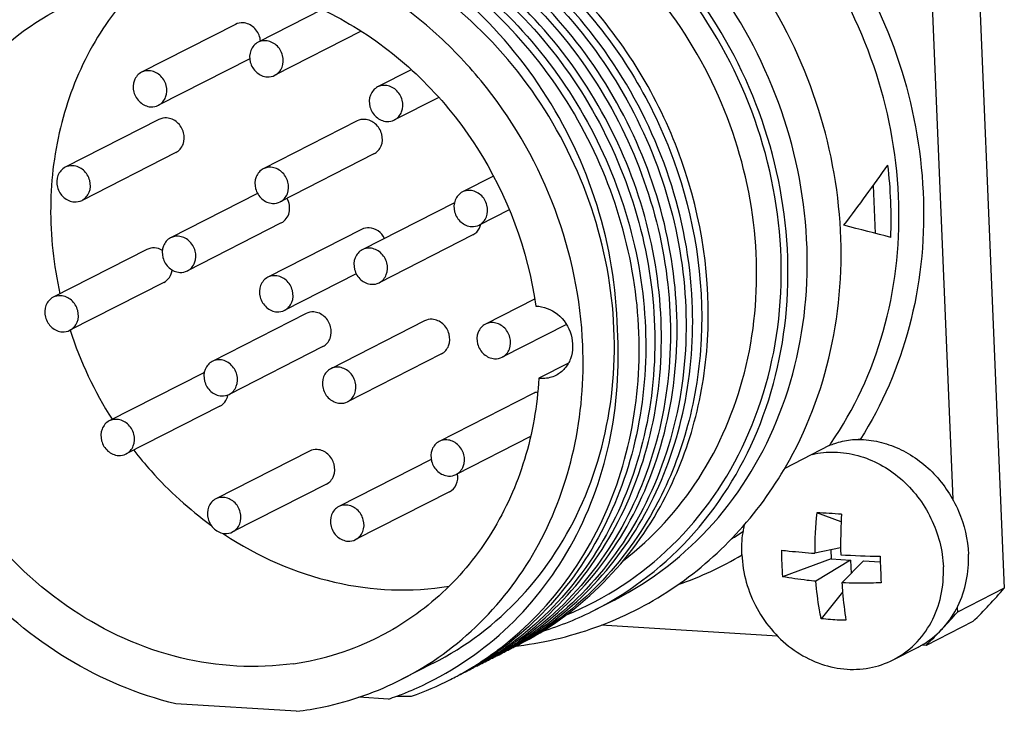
# Model space of a CAD drawing. Header units: millimetres. Extents: x 0 to 420, y 0 to 297.
# Tile 21 of 56: x 199.58 to 202.24, y 60.2 to 62.06. Entities that reach past the tile are written whole.
import ezdxf

# ---------------------------------------------------------------- set-up
doc = ezdxf.new("R2010")
doc.units = ezdxf.units.MM
doc.header["$LTSCALE"] = 23.1
doc.layers.add('COMPONENTS', color=7, linetype='CONTINUOUS')

msp = doc.modelspace()

# ---------------------------------------------------------------- linework, layer by layer
at = {"layer": 'COMPONENTS', "color": 7, "linetype": 'CONTINUOUS'}
for p, q in [((202.14468, 62.77572), (202.23849, 60.52904)), ((202.03089, 62.40719), (202.09931, 60.76853)), ((200.39855, 62.08907), (200.22587, 62.00098)), ((200.16471, 62.0492), (199.91173, 61.92016)), ((200.5044, 62.0308), (200.27131, 61.9119)), ((200.20349, 61.95673), (199.95717, 61.83108)), ((200.63929, 61.92696), (200.5484, 61.88059)), ((200.71312, 61.85236), (200.59384, 61.79151)), ((199.95871, 61.79283), (199.70574, 61.66379)), ((200.49309, 61.78878), (200.24011, 61.65974)), ((200.00415, 61.70375), (199.75118, 61.57471)), ((200.53853, 61.6997), (200.28555, 61.57066)), ((200.86087, 61.64004), (200.77693, 61.59723)), ((201.89078, 61.48568), (201.88537, 61.6151)), ((200.2246, 61.59331), (199.9901, 61.47369)), ((200.7555, 61.56833), (200.50701, 61.44157)), ((200.90353, 61.54955), (200.82237, 61.50815)), ((200.28851, 61.51366), (200.03554, 61.38461)), ((200.5053, 61.49629), (200.25233, 61.36725)), ((200.80542, 61.48153), (200.55245, 61.35249)), ((199.92625, 61.44232), (199.67328, 61.31327)), ((200.49077, 61.37662), (200.29777, 61.27817)), ((199.97169, 61.35324), (199.71872, 61.22419)), ((200.97184, 61.30865), (200.8389, 61.24084)), ((200.35544, 61.26958), (200.10247, 61.14054)), ((200.67491, 61.24973), (200.42194, 61.12069)), ((201.05753, 61.2401), (200.88435, 61.15176)), ((200.40088, 61.1805), (200.14791, 61.05146)), ((200.72035, 61.16065), (200.46738, 61.03161)), ((201.06271, 61.13534), (200.98312, 61.09474)), ((200.07764, 61.10893), (199.82466, 60.97989)), ((200.96762, 61.05363), (200.71464, 60.92459)), ((200.12308, 61.01985), (199.8701, 60.89081)), ((200.96072, 60.93785), (200.76008, 60.83551)), ((200.3648, 60.89854), (200.11183, 60.76949)), ((201.76654, 60.91338), (201.64621, 60.852)), ((200.69287, 60.87603), (200.4436, 60.74887)), ((200.41024, 60.80946), (200.15727, 60.68041)), ((200.74201, 60.78884), (200.48904, 60.65979)), ((201.30084, 60.75441), (201.3003, 60.75339)), ((201.79825, 60.7074), (201.73278, 60.73235)), ((201.53679, 60.69501), (201.52968, 60.69138)), ((201.79705, 60.63726), (201.72711, 60.62306)), ((201.77037, 60.63184), (201.77137, 60.6079)), ((201.77137, 60.6079), (201.64062, 60.55983)), ((201.82402, 60.60463), (201.73026, 60.54757)), ((201.77137, 60.6079), (201.82402, 60.60463)), ((201.85912, 60.60245), (201.80041, 60.54321)), ((201.82402, 60.60463), (201.82553, 60.56855)), ((201.85912, 60.60245), (201.90389, 60.59967)), ((201.80234, 60.51806), (201.74472, 60.44642)), ((202.23849, 60.52904), (202.112, 60.46452)), ((201.18693, 60.49689), (201.13491, 60.47035)), ((202.11149, 60.47674), (202.112, 60.46452)), ((202.15385, 60.43917), (202.02736, 60.37465)), ((201.62702, 60.39952), (201.15112, 60.4291)), ((200.90798, 60.37508), (200.90871, 60.37559)), ((200.91155, 60.37115), (200.91199, 60.37142)), ((200.9125, 60.36856), (200.91353, 60.36913)), ((201.93874, 60.33562), (202.0062, 60.37003)), ((202.02736, 60.37465), (202.01601, 60.37535)), ((200.86888, 60.34933), (200.86985, 60.34993)), ((200.87088, 60.34735), (200.87139, 60.34763)), ((200.69834, 60.32623), (200.61402, 60.28322)), ((200.82843, 60.32569), (200.82926, 60.32614)), ((200.57735, 60.22966), (200.49753, 60.23462)), ((200.3291, 60.19683), (200.00413, 60.21703))]:
    msp.add_line(p, q, dxfattribs=at)
for centre, radius, start, end in [((200.17804, 61.99944), 0.05473, 5.1494, 13.32867), ((200.7258, 61.52201), 1.2076, 357.75587, 7.02579), ((200.74447, 61.56204), 1.07976, 198.22962, 212.34115), ((200.09531, 61.07429), 0.03889, 111.93521, 117.03172), ((200.09859, 61.05873), 0.04705, 339.18456, 349.44908), ((200.98027, 61.46582), 0.96094, 324.90761, 325.34322), ((201.84202, 60.67949), 0.25075, 89.25979, 89.66913), ((201.84569, 60.7909), 0.13929, 88.1631, 90.17068), ((202.73945, 60.62537), 1.01234, 173.93396, 180.13035), ((201.59963, 58.05321), 2.68244, 85.73348, 87.15485), ((203.3988, 60.64509), 1.60177, 177.02518, 180.2803), ((200.67232, 61.48848), 0.97587, 236.28426, 236.59275), ((201.026, 61.42243), 0.89762, 302.05664, 304.52353), ((202.30887, 60.62326), 0.67129, 179.31256, 182.38334), ((203.36448, 60.64502), 1.56744, 180.28391, 180.96206), ((201.05322, 61.42229), 0.93509, 289.07131, 300.74861), ((201.98759, 64.34951), 3.73565, 267.0794, 268.70691), ((213.34668, 61.05638), 11.45191, 182.209844, 182.390234), ((202.2881, 60.62238), 0.6505, 182.38206, 185.5179), ((212.87018, 61.03653), 10.97499, 182.390428, 182.575706), ((201.19831, 61.42382), 1.37208, 314.1405, 319.2974), ((200.72755, 61.26953), 0.89701, 287.20111, 297.00692), ((201.06689, 61.36371), 1.3787, 316.85702, 319.29209), ((201.07724, 61.35398), 1.36449, 314.13268, 316.58464), ((201.0726, 61.35842), 1.37091, 316.58299, 316.85491), ((200.21608, 61.06552), 0.74769, 278.09817, 296.95393), ((200.4056, 61.09505), 0.87792, 304.96455, 305.99206), ((200.43058, 61.10655), 0.8768, 304.2562, 304.90629), ((200.34498, 61.06534), 0.87901, 304.96158, 307.53705), ((200.43339, 61.10215), 0.87158, 298.76264, 301.4471), ((200.38927, 61.08378), 0.87528, 301.97903, 304.51781), ((200.3633, 61.07373), 0.87815, 304.98665, 305.92485), ((200.40758, 61.09211), 0.87437, 301.91646, 303.21763), ((200.45162, 61.11051), 0.87074, 298.82167, 300.13434), ((200.3628, 61.07443), 0.87901, 305.92475, 306.23713), ((200.36191, 61.07563), 0.88051, 306.23758, 307.98561), ((200.38825, 61.08529), 0.8771, 304.51724, 305.06897), ((200.40658, 61.09364), 0.8762, 303.21783, 304.90653), ((200.43252, 61.10358), 0.87325, 301.44651, 301.84169), ((200.45071, 61.11207), 0.87255, 300.13456, 301.88118), ((200.47624, 61.12244), 0.87018, 298.33923, 298.78282), ((200.43157, 61.10508), 0.87503, 301.84248, 304.25668), ((200.47564, 61.1235), 0.87139, 298.78361, 301.18235), ((200.49392, 61.13177), 0.87045, 297.82095, 298.74241), ((200.44983, 61.11349), 0.87422, 301.91496, 302.95458), ((200.49384, 61.13191), 0.87062, 298.82036, 299.86938), ((200.5179, 61.14486), 0.87122, 297.02354, 298.07358), ((200.80477, 61.35313), 0.98739, 276.83818, 277.18792), ((200.47475, 61.12498), 0.87312, 301.18191, 301.88094), ((200.51833, 61.14406), 0.87031, 298.07365, 298.74246), ((201.90039, 60.57743), 0.23283, 297.02641, 299.7769), ((201.90011, 60.57793), 0.23341, 299.77697, 302.06031), ((200.34713, 61.06225), 0.87525, 301.87183, 304.52007), ((200.39125, 61.08061), 0.87154, 298.86826, 301.44806), ((200.36573, 61.07011), 0.87379, 301.92732, 302.64473), ((200.40944, 61.08903), 0.87077, 298.82391, 300.1357), ((200.43362, 61.10177), 0.87113, 297.02703, 298.34041), ((200.36526, 61.07084), 0.87466, 302.64471, 303.21379), ((200.34613, 61.06372), 0.87702, 304.51946, 304.96065), ((200.36435, 61.07222), 0.87631, 303.21422, 304.98688), ((200.39034, 61.0821), 0.87329, 301.44751, 301.97814), ((200.40856, 61.09055), 0.87253, 300.1359, 301.84195), ((200.43407, 61.10093), 0.87018, 298.34058, 298.76165), ((200.45175, 61.11029), 0.87049, 297.80173, 298.78273), ((200.47578, 61.12328), 0.87114, 297.0248, 298.33906), ((200.34906, 61.05913), 0.87158, 298.7722, 301.45068), ((200.36714, 61.06784), 0.87112, 297.65959, 298.82629), ((200.36757, 61.06704), 0.87021, 298.8264, 299.35204), ((200.39142, 61.08034), 0.87122, 297.02999, 298.34243), ((200.36747, 61.06723), 0.87042, 299.35215, 300.13584), ((200.34818, 61.06059), 0.87328, 301.45009, 301.87087), ((200.36659, 61.06872), 0.87216, 300.13623, 301.9276), ((200.39189, 61.07946), 0.87022, 298.34259, 298.86731), ((200.40958, 61.08878), 0.87048, 297.81155, 298.76156), ((200.34787, 61.06174), 0.87444, 289.48759, 297.01779), ((200.3493, 61.05875), 0.87113, 297.02307, 298.33873), ((200.34975, 61.05791), 0.87017, 298.33889, 298.7712), ((200.29841, 61.05722), 0.8733, 292.58623, 293.96504), ((200.29756, 61.05935), 0.87559, 288.63514, 290.23343), ((200.78182, 69.7369), 9.50057, 268.905102, 269.142181), ((200.29785, 61.05859), 0.87478, 290.23333, 292.58594)]:
    msp.add_arc(centre, radius, start, end, dxfattribs=at)
for major_axis, ratio, start_param, end_param in [((1.6386, 1.77487), 0.3482534, -1.2944475, -1.2073811), ((1.82717, -0.35112), 0.0860389, 7.1768691, 7.2639355)]:
    msp.add_ellipse((200.76413, 61.57219), major_axis=major_axis, ratio=ratio, start_param=start_param, end_param=end_param, dxfattribs=at)
for points, knots in [([(201.18693, 60.49689), (201.28694, 60.54791), (201.47155, 60.6919), (201.65332, 60.99701), (201.72549, 61.3568), (201.68259, 61.73191), (201.53081, 62.08348), (201.28592, 62.37518), (200.97321, 62.57611), (200.73487, 62.63523), (200.61756, 62.64252)], [0, 0, 0, 0, 0.1162657, 0.2358418, 0.3604481, 0.4895937, 0.6209806, 0.7514773, 0.8782794, 1, 1, 1, 1]), ([(201.13488, 60.47034), (201.23489, 60.52135), (201.41951, 60.66534), (201.60129, 60.97045), (201.67346, 61.33024), (201.63057, 61.70535), (201.4788, 62.05693), (201.2339, 62.34863), (200.92119, 62.54957), (200.68284, 62.60869), (200.56553, 62.61598)], [0, 0, 0, 0, 0.1162657, 0.2358415, 0.3604477, 0.4895931, 0.6209801, 0.7514769, 0.8782793, 1, 1, 1, 1]), ([(201.05758, 60.45696), (201.16236, 60.49956), (201.35945, 60.6291), (201.56219, 60.92358), (201.65297, 61.28143), (201.62419, 61.66079), (201.48115, 62.02012), (201.23962, 62.32033), (200.92594, 62.528), (200.68492, 62.58912), (200.56634, 62.59649)], [0, 0, 0, 0, 0.1161986, 0.2352169, 0.35927, 0.4881986, 0.6197672, 0.7506972, 0.877958, 1, 1, 1, 1]), ([(201.21135, 60.60356), (201.29081, 60.66444), (201.43117, 60.81863), (201.55469, 61.11004), (201.58487, 61.43553), (201.52015, 61.76413), (201.36744, 62.06569), (201.14067, 62.3124), (200.8607, 62.48094), (200.65074, 62.53055), (200.5473, 62.53698)], [0, 0, 0, 0, 0.1168729, 0.2377719, 0.3634548, 0.492884, 0.6237354, 0.753222, 0.8790011, 1, 1, 1, 1]), ([(201.39685, 61.30162), (201.39167, 61.41426), (201.34888, 61.64065), (201.19794, 61.9503), (200.9727, 62.20855), (200.78177, 62.33324), (200.681, 62.37944)], [0, 0, 0, 0, 0.2497345, 0.5029011, 0.754468, 1, 1, 1, 1]), ([(200.70534, 62.39186), (200.85149, 62.32485), (201.12004, 62.12275), (201.37591, 61.69514), (201.44183, 61.28324), (201.39337, 60.96794), (201.33665, 60.82192), (201.30084, 60.75441)], [0, 0, 0, 0, 0.2502378, 0.5065643, 0.7586739, 0.8810682, 1, 1, 1, 1]), ([(201.311, 60.74934), (201.34817, 60.81671), (201.4075, 60.96293), (201.46022, 61.28003), (201.39729, 61.6961), (201.1413, 62.12883), (200.87061, 62.33334), (200.72316, 62.40095)], [0, 0, 0, 0, 0.1187817, 0.2410582, 0.493101, 0.7495803, 1, 1, 1, 1]), ([(200.92538, 60.37993), (201.0026, 60.43), (201.14375, 60.55735), (201.28962, 60.80617), (201.36194, 61.09469), (201.35605, 61.40082), (201.27315, 61.70215), (201.11935, 61.97679), (200.90593, 62.20459), (200.73078, 62.31577), (200.63883, 62.35794)], [0, 0, 0, 0, 0.1152474, 0.23357, 0.3561856, 0.4830166, 0.6128302, 0.7436627, 0.8733309, 1, 1, 1, 1]), ([(200.66318, 62.37035), (200.75582, 62.32788), (200.9322, 62.21565), (201.14662, 61.98552), (201.30032, 61.70813), (201.38189, 61.40415), (201.38519, 61.09594), (201.30918, 60.80644), (201.15883, 60.55817), (201.01455, 60.43249), (200.93589, 60.38357)], [0, 0, 0, 0, 0.1267619, 0.2565354, 0.3874509, 0.5172908, 0.6440742, 0.7665834, 0.8847931, 1, 1, 1, 1]), ([(200.57885, 62.32734), (200.66944, 62.2858), (200.84213, 62.17666), (201.05358, 61.95345), (201.2075, 61.6842), (201.29294, 61.38814), (201.3038, 61.08617), (201.23866, 60.79975), (201.10154, 60.5501), (200.96658, 60.41964), (200.8922, 60.36742)], [0, 0, 0, 0, 0.1264855, 0.2559422, 0.3866048, 0.5163613, 0.6432784, 0.766101, 0.884654, 1, 1, 1, 1]), ([(200.92153, 60.38473), (200.99466, 60.43785), (201.12691, 60.56958), (201.26024, 60.81949), (201.3223, 61.10494), (201.30931, 61.40506), (201.22279, 61.6988), (201.06885, 61.9657), (200.85828, 62.18691), (200.68667, 62.29516), (200.59667, 62.33643)], [0, 0, 0, 0, 0.1153986, 0.2340549, 0.356966, 0.4839175, 0.613645, 0.7442331, 0.8735983, 1, 1, 1, 1]), ([(200.62101, 62.34884), (200.71171, 62.30726), (200.88459, 62.19796), (201.09619, 61.9744), (201.2501, 61.70474), (201.33535, 61.40827), (201.34584, 61.10598), (201.28015, 60.81939), (201.14236, 60.56979), (201.00692, 60.43956), (200.93232, 60.3875)], [0, 0, 0, 0, 0.1264977, 0.2559722, 0.3866486, 0.5164087, 0.6433186, 0.7661249, 0.8846611, 1, 1, 1, 1]), ([(199.26079, 61.83723), (199.30356, 61.93706), (199.42065, 62.12226), (199.59523, 62.25568), (199.68952, 62.30378)], [0, 0, 0, 0, 0.5064225, 1, 1, 1, 1]), ([(200.6983, 60.32622), (200.78635, 60.37113), (200.94962, 60.49529), (201.11795, 60.7568), (201.19736, 61.06767), (201.18189, 61.39765), (201.07439, 61.71631), (200.88494, 61.99454), (200.6311, 62.20652), (200.42936, 62.29175), (200.32672, 62.31654)], [0, 0, 0, 0, 0.1159315, 0.234803, 0.3582994, 0.4862868, 0.6170281, 0.7478743, 0.8761427, 1, 1, 1, 1]), ([(201.19497, 61.22694), (201.19291, 61.3398), (201.15475, 61.56751), (201.00696, 61.87901), (200.78256, 62.1376), (200.5914, 62.26116), (200.49065, 62.30636)], [0, 0, 0, 0, 0.2502158, 0.5037433, 0.7552213, 1, 1, 1, 1]), ([(200.88054, 60.36832), (200.95155, 60.42289), (201.07926, 60.55661), (201.20631, 60.80685), (201.26328, 61.09057), (201.24679, 61.38755), (201.15853, 61.67741), (201.00458, 61.94037), (200.79551, 62.15825), (200.62569, 62.26502), (200.53669, 62.30583)], [0, 0, 0, 0, 0.1154933, 0.2343216, 0.357381, 0.484389, 0.6140678, 0.7445271, 0.8737345, 1, 1, 1, 1]), ([(200.55451, 62.31492), (200.64322, 62.27425), (200.81251, 62.1679), (201.02114, 61.95099), (201.17509, 61.68918), (201.26384, 61.40045), (201.28134, 61.1044), (201.22583, 60.82119), (201.10061, 60.5709), (200.97422, 60.43662), (200.90383, 60.38165)], [0, 0, 0, 0, 0.1262262, 0.2553868, 0.3858083, 0.515472, 0.6424956, 0.7655974, 0.884477, 1, 1, 1, 1]), ([(201.10159, 61.18449), (201.0964, 61.30881), (201.04463, 61.55842), (200.88877, 61.83522), (200.71867, 62.01932), (200.52715, 62.16993), (200.35807, 62.24558), (200.2424, 62.27353)], [0, 0, 0, 0, 0.2523548, 0.5072276, 0.6338485, 0.7586521, 1, 1, 1, 1]), ([(201.81172, 62.24852), (201.87559, 62.1477), (201.9766, 61.9295), (202.03638, 61.57875), (201.99955, 61.23364), (201.90941, 61.02311), (201.85015, 60.93012)], [0, 0, 0, 0, 0.2583794, 0.5134954, 0.7612854, 1, 1, 1, 1]), ([(201.77072, 60.91938), (201.83377, 61.01058), (201.9305, 61.2204), (201.9711, 61.5682), (201.9091, 61.92211), (201.80303, 62.14072), (201.73602, 62.24078)], [0, 0, 0, 0, 0.2381548, 0.4858669, 0.7413239, 1, 1, 1, 1]), ([(200.00413, 60.21703), (199.90149, 60.24183), (199.69975, 60.32706), (199.44591, 60.53903), (199.25646, 60.81726), (199.14895, 61.13592), (199.13349, 61.4659), (199.2129, 61.77677), (199.38123, 62.03828), (199.5445, 62.16245), (199.63254, 62.20736)], [0, 0, 0, 0, 0.1238573, 0.2521257, 0.3829719, 0.5137132, 0.6417006, 0.765197, 0.8840685, 1, 1, 1, 1]), ([(201.65902, 60.87405), (201.71338, 60.97224), (201.79197, 61.19069), (201.80966, 61.54095), (201.73042, 61.88942), (201.6172, 62.10197), (201.54769, 62.19881)], [0, 0, 0, 0, 0.2411183, 0.4896914, 0.7438953, 1, 1, 1, 1]), ([(199.69163, 62.09156), (199.75203, 62.12237), (199.88318, 62.16771), (200.09267, 62.18014), (200.30332, 62.13726), (200.50257, 62.0422), (200.6792, 61.90068), (200.87055, 61.66298), (200.95402, 61.44021), (200.97499, 61.28946)], [0, 0, 0, 0, 0.1161104, 0.2340847, 0.3552837, 0.4802501, 0.6086442, 0.7393847, 1, 1, 1, 1]), ([(199.91008, 62.1629), (199.85899, 62.11219), (199.76965, 61.99381), (199.68671, 61.78463), (199.65739, 61.55512), (199.67448, 61.39939), (199.6917, 61.32276)], [0, 0, 0, 0, 0.2390293, 0.4851608, 0.7392052, 1, 1, 1, 1]), ([(200.32141, 60.32528), (200.22073, 60.31089), (200.00709, 60.32354), (199.71171, 60.45787), (199.46883, 60.68792), (199.30669, 60.9854), (199.244, 61.31522), (199.28973, 61.63878), (199.44082, 61.91619), (199.60321, 62.04646), (199.69163, 62.09156)], [0, 0, 0, 0, 0.1196318, 0.244616, 0.37443, 0.5063591, 0.6367922, 0.7627482, 0.8832464, 1, 1, 1, 1]), ([(200.2313, 62.01206), (200.22874, 62.02288), (200.21726, 62.04293), (200.1959, 62.05276), (200.18539, 62.05341)], [0, 0, 0, 0, 0.5136197, 1, 1, 1, 1]), ([(200.27129, 61.91189), (200.27996, 61.91631), (200.29454, 61.93336), (200.295, 61.96651), (200.27775, 61.99505), (200.25683, 62.00455), (200.24655, 62.00519)], [0, 0, 0, 0, 0.2349931, 0.4889763, 0.7515089, 1, 1, 1, 1]), ([(200.22588, 62.00099), (200.21721, 61.99657), (200.20263, 61.97952), (200.20218, 61.94637), (200.21942, 61.91783), (200.24034, 61.90833), (200.25062, 61.90769)], [0, 0, 0, 0, 0.2349931, 0.4889763, 0.7515089, 1, 1, 1, 1]), ([(199.95716, 61.83107), (199.96583, 61.83549), (199.9804, 61.85254), (199.98086, 61.88569), (199.96362, 61.91422), (199.94269, 61.92373), (199.93242, 61.92437)], [0, 0, 0, 0, 0.2349931, 0.4889763, 0.7515089, 1, 1, 1, 1]), ([(199.91175, 61.92017), (199.90307, 61.91574), (199.8885, 61.8987), (199.88804, 61.86555), (199.90529, 61.83701), (199.92621, 61.82751), (199.93649, 61.82687)], [0, 0, 0, 0, 0.2349931, 0.4889763, 0.7515089, 1, 1, 1, 1]), ([(200.54842, 61.8806), (200.53974, 61.87618), (200.52517, 61.85913), (200.52471, 61.82599), (200.54195, 61.79745), (200.56288, 61.78794), (200.57315, 61.78731)], [0, 0, 0, 0, 0.2349931, 0.4889763, 0.7515089, 1, 1, 1, 1]), ([(200.59382, 61.79151), (200.6025, 61.79593), (200.61707, 61.81298), (200.61753, 61.84612), (200.60028, 61.87466), (200.57936, 61.88416), (200.56908, 61.8848)], [0, 0, 0, 0, 0.2349931, 0.4889763, 0.7515089, 1, 1, 1, 1]), ([(200.00415, 61.70376), (200.01282, 61.70818), (200.02739, 61.72523), (200.02784, 61.75838), (200.01059, 61.7869), (199.98967, 61.7964), (199.97939, 61.79704)], [0, 0, 0, 0, 0.2350061, 0.4889947, 0.7515246, 1, 1, 1, 1]), ([(200.53853, 61.6997), (200.5472, 61.70413), (200.56176, 61.72118), (200.56221, 61.75432), (200.54497, 61.78285), (200.52405, 61.79235), (200.51377, 61.79299)], [0, 0, 0, 0, 0.2350061, 0.4889947, 0.7515246, 1, 1, 1, 1]), ([(199.70575, 61.6638), (199.69708, 61.65938), (199.6825, 61.64233), (199.68205, 61.60918), (199.69929, 61.58064), (199.72021, 61.57114), (199.73049, 61.5705)], [0, 0, 0, 0, 0.2349931, 0.4889763, 0.7515089, 1, 1, 1, 1]), ([(199.75116, 61.5747), (199.75983, 61.57912), (199.77441, 61.59617), (199.77487, 61.62932), (199.75762, 61.65786), (199.7367, 61.66736), (199.72642, 61.668)], [0, 0, 0, 0, 0.2349931, 0.4889763, 0.7515089, 1, 1, 1, 1]), ([(200.24013, 61.65975), (200.23145, 61.65532), (200.21688, 61.63828), (200.21642, 61.60513), (200.23367, 61.57659), (200.25459, 61.56709), (200.26487, 61.56645)], [0, 0, 0, 0, 0.2349931, 0.4889763, 0.7515089, 1, 1, 1, 1]), ([(200.28554, 61.57065), (200.29421, 61.57507), (200.30878, 61.59212), (200.30924, 61.62527), (200.292, 61.6538), (200.27107, 61.66331), (200.2608, 61.66395)], [0, 0, 0, 0, 0.2349931, 0.4889763, 0.7515089, 1, 1, 1, 1]), ([(200.28851, 61.51366), (200.299, 61.51901), (200.31555, 61.542), (200.31031, 61.56882), (200.30402, 61.58008)], [0, 0, 0, 0, 0.4772789, 1, 1, 1, 1]), ([(200.77695, 61.59723), (200.76827, 61.59281), (200.7537, 61.57576), (200.75324, 61.54262), (200.77049, 61.51408), (200.79141, 61.50458), (200.80169, 61.50394)], [0, 0, 0, 0, 0.2349931, 0.4889763, 0.7515089, 1, 1, 1, 1]), ([(200.82236, 61.50814), (200.83103, 61.51256), (200.8456, 61.52961), (200.84606, 61.56275), (200.82882, 61.59129), (200.80789, 61.6008), (200.79762, 61.60143)], [0, 0, 0, 0, 0.2349931, 0.4889763, 0.7515089, 1, 1, 1, 1]), ([(200.56703, 61.47219), (200.56296, 61.48002), (200.55132, 61.49365), (200.53432, 61.49998), (200.52598, 61.5005)], [0, 0, 0, 0, 0.5137723, 1, 1, 1, 1]), ([(199.99011, 61.4737), (199.98144, 61.46928), (199.96686, 61.45223), (199.9664, 61.41908), (199.98365, 61.39054), (200.00457, 61.38104), (200.01485, 61.3804)], [0, 0, 0, 0, 0.2349931, 0.4889763, 0.7515089, 1, 1, 1, 1]), ([(200.03552, 61.3846), (200.04419, 61.38902), (200.05877, 61.40607), (200.05923, 61.43922), (200.04198, 61.46776), (200.02106, 61.47726), (200.01078, 61.4779)], [0, 0, 0, 0, 0.2349931, 0.4889763, 0.7515089, 1, 1, 1, 1]), ([(200.50702, 61.44158), (200.49835, 61.43716), (200.48378, 61.42011), (200.48332, 61.38696), (200.50056, 61.35842), (200.52149, 61.34892), (200.53176, 61.34828)], [0, 0, 0, 0, 0.2349931, 0.4889763, 0.7515089, 1, 1, 1, 1]), ([(200.55243, 61.35248), (200.56111, 61.3569), (200.57568, 61.37395), (200.57614, 61.4071), (200.55889, 61.43564), (200.53797, 61.44514), (200.52769, 61.44578)], [0, 0, 0, 0, 0.2349931, 0.4889763, 0.7515089, 1, 1, 1, 1]), ([(199.97169, 61.35324), (199.97775, 61.35633), (199.9886, 61.36622), (199.9932, 61.38001), (199.99399, 61.38711)], [0, 0, 0, 0, 0.4878515, 1, 1, 1, 1]), ([(200.25234, 61.36725), (200.24367, 61.36283), (200.22909, 61.34578), (200.22864, 61.31264), (200.24588, 61.2841), (200.2668, 61.2746), (200.27708, 61.27396)], [0, 0, 0, 0, 0.2349931, 0.4889763, 0.7515089, 1, 1, 1, 1]), ([(200.29775, 61.27816), (200.30642, 61.28258), (200.321, 61.29963), (200.32146, 61.33277), (200.30421, 61.36131), (200.28329, 61.37082), (200.27301, 61.37145)], [0, 0, 0, 0, 0.2349931, 0.4889763, 0.7515089, 1, 1, 1, 1]), ([(199.7187, 61.22418), (199.72738, 61.22861), (199.74195, 61.24565), (199.74241, 61.2788), (199.72516, 61.30734), (199.70424, 61.31684), (199.69396, 61.31748)], [0, 0, 0, 0, 0.2349931, 0.4889763, 0.7515089, 1, 1, 1, 1]), ([(199.67329, 61.31328), (199.66462, 61.30886), (199.65005, 61.29181), (199.64959, 61.25866), (199.66683, 61.23013), (199.68776, 61.22062), (199.69803, 61.21998)], [0, 0, 0, 0, 0.2349931, 0.4889763, 0.7515089, 1, 1, 1, 1]), ([(200.92743, 60.37694), (201.00284, 60.42025), (201.14286, 60.5316), (201.29711, 60.75455), (201.38747, 61.01828), (201.40121, 61.20678), (201.39685, 61.30162)], [0, 0, 0, 0, 0.2398547, 0.4849544, 0.7381396, 1, 1, 1, 1]), ([(200.97499, 61.28946), (200.99585, 61.28935), (201.03932, 61.27183), (201.07629, 61.21475), (201.07591, 61.15685), (201.05448, 61.12012), (201.03814, 61.10725), (201.02927, 61.10273)], [0, 0, 0, 0, 0.2462523, 0.5077394, 0.761465, 0.8824647, 1, 1, 1, 1]), ([(200.40089, 61.18051), (200.40956, 61.18493), (200.42412, 61.20198), (200.42457, 61.23513), (200.40732, 61.26365), (200.3864, 61.27315), (200.37613, 61.27379)], [0, 0, 0, 0, 0.2350061, 0.4889947, 0.7515246, 1, 1, 1, 1]), ([(200.72036, 61.16065), (200.72903, 61.16508), (200.74359, 61.18213), (200.74404, 61.21527), (200.72679, 61.2438), (200.70587, 61.2533), (200.6956, 61.25394)], [0, 0, 0, 0, 0.2350061, 0.4889947, 0.7515246, 1, 1, 1, 1]), ([(200.83892, 61.24085), (200.83025, 61.23643), (200.81567, 61.21938), (200.81521, 61.18623), (200.83246, 61.15769), (200.85338, 61.14819), (200.86366, 61.14755)], [0, 0, 0, 0, 0.2349931, 0.4889763, 0.7515089, 1, 1, 1, 1]), ([(200.88433, 61.15175), (200.893, 61.15617), (200.90758, 61.17322), (200.90804, 61.20637), (200.89079, 61.23491), (200.86987, 61.24441), (200.85959, 61.24505)], [0, 0, 0, 0, 0.2349931, 0.4889763, 0.7515089, 1, 1, 1, 1]), ([(200.65313, 60.2592), (200.73922, 60.29747), (200.90148, 60.40418), (201.08251, 60.63604), (201.18777, 60.91955), (201.20166, 61.12427), (201.19497, 61.22694)], [0, 0, 0, 0, 0.2401438, 0.4847842, 0.7377611, 1, 1, 1, 1]), ([(200.61398, 60.2832), (200.69098, 60.32248), (200.83501, 60.42692), (200.99528, 60.64348), (201.09019, 60.90346), (201.10551, 61.09043), (201.10159, 61.18449)], [0, 0, 0, 0, 0.2402803, 0.4853324, 0.7383372, 1, 1, 1, 1]), ([(200.10249, 61.14055), (200.09381, 61.13613), (200.07924, 61.11908), (200.07878, 61.08593), (200.09603, 61.05739), (200.11695, 61.04789), (200.12723, 61.04725)], [0, 0, 0, 0, 0.2349931, 0.4889763, 0.7515089, 1, 1, 1, 1]), ([(200.14789, 61.05145), (200.15657, 61.05587), (200.17114, 61.07292), (200.1716, 61.10607), (200.15436, 61.13461), (200.13343, 61.14411), (200.12316, 61.14475)], [0, 0, 0, 0, 0.2349931, 0.4889763, 0.7515089, 1, 1, 1, 1]), ([(200.42196, 61.1207), (200.41328, 61.11627), (200.39871, 61.09923), (200.39825, 61.06608), (200.41549, 61.03754), (200.43642, 61.02804), (200.4467, 61.0274)], [0, 0, 0, 0, 0.2349931, 0.4889763, 0.7515089, 1, 1, 1, 1]), ([(200.46736, 61.0316), (200.47604, 61.03602), (200.49061, 61.05307), (200.49107, 61.08622), (200.47383, 61.11475), (200.4529, 61.12426), (200.44262, 61.1249)], [0, 0, 0, 0, 0.2349931, 0.4889763, 0.7515089, 1, 1, 1, 1]), ([(201.02927, 61.10273), (201.01883, 61.0974), (201.00285, 61.09348), (200.98711, 61.09426), (200.98312, 61.09474)], [0, 0, 0, 0, 0.74485, 1, 1, 1, 1]), ([(200.98312, 61.09474), (200.97892, 61.02082), (200.95384, 60.87553), (200.86529, 60.6764), (200.73129, 60.51112), (200.61619, 60.43027), (200.55499, 60.39905)], [0, 0, 0, 0, 0.2603843, 0.5128095, 0.7583916, 1, 1, 1, 1]), ([(200.12308, 61.01986), (200.12966, 61.02321), (200.13735, 61.03061), (200.14165, 61.03961), (200.14257, 61.04201)], [0, 0, 0, 0, 0.7418062, 1, 1, 1, 1]), ([(199.82468, 60.9799), (199.816, 60.97548), (199.80143, 60.95843), (199.80097, 60.92528), (199.81822, 60.89674), (199.83914, 60.88724), (199.84942, 60.8866)], [0, 0, 0, 0, 0.2349931, 0.4889763, 0.7515089, 1, 1, 1, 1]), ([(199.87009, 60.8908), (199.87876, 60.89522), (199.89333, 60.91227), (199.89379, 60.94542), (199.87655, 60.97396), (199.85562, 60.98346), (199.84535, 60.9841)], [0, 0, 0, 0, 0.2349931, 0.4889763, 0.7515089, 1, 1, 1, 1]), ([(200.71466, 60.92459), (200.70598, 60.92017), (200.69141, 60.90313), (200.69095, 60.86998), (200.7082, 60.84144), (200.72912, 60.83194), (200.7394, 60.8313)], [0, 0, 0, 0, 0.2349931, 0.4889763, 0.7515089, 1, 1, 1, 1]), ([(200.76007, 60.8355), (200.76874, 60.83992), (200.78332, 60.85697), (200.78377, 60.89011), (200.76653, 60.91865), (200.7456, 60.92816), (200.73533, 60.9288)], [0, 0, 0, 0, 0.2349931, 0.4889763, 0.7515089, 1, 1, 1, 1]), ([(201.76654, 60.91338), (201.77132, 60.91582), (201.78318, 60.91989), (201.80911, 60.92714), (201.83077, 60.93015), (201.84527, 60.93019)], [0, 0, 0, 0, 0.1988528, 0.4621928, 1, 1, 1, 1]), ([(201.84526, 60.93023), (201.86368, 60.92999), (201.90106, 60.92536), (201.955, 60.90677), (202.00542, 60.87728), (202.06541, 60.82495), (202.12142, 60.73989), (202.13997, 60.66014), (202.14163, 60.62038)], [0, 0, 0, 0, 0.117859, 0.2387157, 0.3626136, 0.4891203, 0.74542, 1, 1, 1, 1]), ([(199.8906, 60.90126), (199.9056, 60.88193), (199.96762, 60.80742), (200.04009, 60.74155), (200.09872, 60.69897)], [0, 0, 0, 0, 0.2524318, 1, 1, 1, 1]), ([(200.41024, 60.80946), (200.41892, 60.81388), (200.43348, 60.83093), (200.43393, 60.86408), (200.41668, 60.89261), (200.39576, 60.90211), (200.38549, 60.90274)], [0, 0, 0, 0, 0.2350061, 0.4889947, 0.7515246, 1, 1, 1, 1]), ([(201.72014, 60.88972), (201.74007, 60.8943), (201.7818, 60.89832), (201.8446, 60.88871), (201.90505, 60.86419), (201.95999, 60.82617), (202.00669, 60.77659), (202.05455, 60.69924), (202.07229, 60.63104), (202.07417, 60.58597)], [0, 0, 0, 0, 0.1163999, 0.2356505, 0.3583785, 0.4844719, 0.6131584, 0.7431878, 1, 1, 1, 1]), ([(200.92831, 60.3735), (201.00397, 60.38304), (201.15334, 60.41985), (201.35772, 60.52668), (201.5318, 60.67962), (201.62153, 60.80634), (201.65902, 60.87405)], [0, 0, 0, 0, 0.2492963, 0.4974719, 0.74697, 1, 1, 1, 1]), ([(200.74202, 60.78884), (200.75004, 60.79294), (200.76378, 60.80798), (200.76549, 60.82787), (200.76386, 60.8374)], [0, 0, 0, 0, 0.482188, 1, 1, 1, 1]), ([(200.11184, 60.7695), (200.10317, 60.76508), (200.0886, 60.74803), (200.08814, 60.71488), (200.10538, 60.68634), (200.12631, 60.67684), (200.13658, 60.6762)], [0, 0, 0, 0, 0.2349931, 0.4889763, 0.7515089, 1, 1, 1, 1]), ([(200.15725, 60.6804), (200.16593, 60.68482), (200.1805, 60.70187), (200.18096, 60.73502), (200.16371, 60.76356), (200.14279, 60.77306), (200.13251, 60.7737)], [0, 0, 0, 0, 0.2349931, 0.4889763, 0.7515089, 1, 1, 1, 1]), ([(200.44362, 60.74888), (200.43494, 60.74446), (200.42037, 60.72741), (200.41991, 60.69427), (200.43715, 60.66573), (200.45808, 60.65622), (200.46835, 60.65559)], [0, 0, 0, 0, 0.2349931, 0.4889763, 0.7515089, 1, 1, 1, 1]), ([(200.48902, 60.65979), (200.4977, 60.66421), (200.51227, 60.68126), (200.51273, 60.7144), (200.49548, 60.74294), (200.47456, 60.75244), (200.46428, 60.75308)], [0, 0, 0, 0, 0.2349931, 0.4889763, 0.7515089, 1, 1, 1, 1]), ([(200.92797, 60.37602), (201.00751, 60.41658), (201.15637, 60.52371), (201.26672, 60.66986), (201.311, 60.74934)], [0, 0, 0, 0, 0.4952757, 1, 1, 1, 1]), ([(201.3003, 60.75339), (201.2587, 60.67521), (201.15464, 60.53082), (201.01291, 60.4227), (200.93684, 60.38098)], [0, 0, 0, 0, 0.5051359, 1, 1, 1, 1]), ([(201.53066, 60.61974), (201.53037, 60.62663), (201.53012, 60.65388), (201.53349, 60.68118), (201.53811, 60.70099)], [0, 0, 0, 0, 0.253173, 1, 1, 1, 1]), ([(200.13502, 60.67384), (200.22502, 60.61448), (200.42229, 60.52667), (200.63922, 60.51742), (200.74102, 60.53402)], [0, 0, 0, 0, 0.5110601, 1, 1, 1, 1]), ([(201.63763, 60.63131), (201.64466, 60.63052), (201.67444, 60.62731), (201.70429, 60.62475), (201.72711, 60.62306)], [0, 0, 0, 0, 0.2360477, 1, 1, 1, 1]), ([(201.53066, 60.61974), (201.53171, 60.59454), (201.53993, 60.5439), (201.56904, 60.47276), (201.61318, 60.40995), (201.66961, 60.3595), (201.73482, 60.3247), (201.80473, 60.30795), (201.87475, 60.31056), (201.91863, 60.32536), (201.93874, 60.33562)], [0, 0, 0, 0, 0.1293706, 0.2603584, 0.3911045, 0.5197937, 0.6450722, 0.7663925, 0.8842215, 1, 1, 1, 1]), ([(202.024, 60.38012), (202.04297, 60.392), (202.07802, 60.42178), (202.11651, 60.47986), (202.1391, 60.54775), (202.14265, 60.59607), (202.14163, 60.62038)], [0, 0, 0, 0, 0.2402783, 0.485778, 0.7388908, 1, 1, 1, 1]), ([(201.93874, 60.33562), (201.96013, 60.34653), (202.00013, 60.37554), (202.04465, 60.43569), (202.07101, 60.50791), (202.07526, 60.55984), (202.07417, 60.58597)], [0, 0, 0, 0, 0.2402798, 0.4853319, 0.7383335, 1, 1, 1, 1]), ([(201.73026, 60.54757), (201.72239, 60.54829), (201.69237, 60.55134), (201.66248, 60.55568), (201.64062, 60.55983)], [0, 0, 0, 0, 0.2622604, 1, 1, 1, 1]), ([(201.74472, 60.44642), (201.74302, 60.45453), (201.73661, 60.488), (201.73238, 60.52188), (201.73026, 60.54757)], [0, 0, 0, 0, 0.243417, 1, 1, 1, 1]), ([(201.90628, 60.54332), (201.89729, 60.54301), (201.86201, 60.54206), (201.82669, 60.54229), (201.80041, 60.54321)], [0, 0, 0, 0, 0.2547661, 1, 1, 1, 1]), ([(201.80041, 60.54321), (201.80099, 60.53452), (201.80359, 60.50079), (201.80744, 60.46715), (201.81113, 60.44229)], [0, 0, 0, 0, 0.2572809, 1, 1, 1, 1]), ([(201.81113, 60.44229), (201.80548, 60.44238), (201.7833, 60.44299), (201.76115, 60.4446), (201.74472, 60.44642)], [0, 0, 0, 0, 0.2548398, 1, 1, 1, 1]), ([(200.3291, 60.19683), (200.35399, 60.19982), (200.45225, 60.21591), (200.54766, 60.24937), (200.61398, 60.2832)], [0, 0, 0, 0, 0.2519253, 1, 1, 1, 1])]:
    msp.add_open_spline(points, degree=3, knots=knots, dxfattribs=at)
for points in [[(200.18539, 62.05341), (200.17837, 62.05385), (200.17097, 62.0524), (200.1647, 62.0492)], [(200.24655, 62.00519), (200.23953, 62.00562), (200.23215, 62.00418), (200.22588, 62.00099)], [(199.93242, 61.92437), (199.9254, 61.9248), (199.91801, 61.92336), (199.91175, 61.92017)], [(200.25062, 61.90769), (200.25764, 61.90725), (200.26503, 61.9087), (200.27129, 61.91189)], [(200.56908, 61.8848), (200.56207, 61.88524), (200.55468, 61.8838), (200.54842, 61.8806)], [(199.93649, 61.82687), (199.94351, 61.82643), (199.95089, 61.82788), (199.95716, 61.83107)], [(199.97939, 61.79704), (199.97237, 61.79748), (199.96497, 61.79603), (199.95871, 61.79283)], [(200.51377, 61.79299), (200.50675, 61.79343), (200.49935, 61.79198), (200.49308, 61.78878)], [(200.57315, 61.78731), (200.58017, 61.78687), (200.58756, 61.78831), (200.59382, 61.79151)], [(199.72642, 61.668), (199.7194, 61.66844), (199.71202, 61.66699), (199.70575, 61.6638)], [(200.2608, 61.66395), (200.25378, 61.66438), (200.24639, 61.66294), (200.24013, 61.65975)], [(200.79762, 61.60143), (200.7906, 61.60187), (200.78321, 61.60043), (200.77695, 61.59723)], [(199.73049, 61.5705), (199.73751, 61.57007), (199.7449, 61.57151), (199.75116, 61.5747)], [(200.26487, 61.56645), (200.27189, 61.56601), (200.27927, 61.56746), (200.28554, 61.57065)], [(200.52598, 61.5005), (200.51896, 61.50093), (200.51156, 61.49949), (200.5053, 61.49629)], [(200.80169, 61.50394), (200.8087, 61.5035), (200.81609, 61.50494), (200.82236, 61.50814)], [(200.80542, 61.48154), (200.81282, 61.48531), (200.81915, 61.49186), (200.82294, 61.49925)], [(200.82294, 61.49925), (200.82473, 61.50276), (200.82607, 61.50655), (200.82691, 61.5104)], [(200.01078, 61.4779), (200.00376, 61.47834), (199.99638, 61.47689), (199.99011, 61.4737)], [(199.94694, 61.44653), (199.93991, 61.44696), (199.93252, 61.44551), (199.92625, 61.44231)], [(199.96785, 61.43986), (199.96158, 61.44363), (199.95424, 61.44607), (199.94694, 61.44653)], [(200.52769, 61.44578), (200.52068, 61.44621), (200.51329, 61.44477), (200.50702, 61.44158)], [(200.01485, 61.3804), (200.02187, 61.37997), (200.02926, 61.38141), (200.03552, 61.3846)], [(200.27301, 61.37145), (200.26599, 61.37189), (200.25861, 61.37045), (200.25234, 61.36725)], [(200.53176, 61.34828), (200.53878, 61.34785), (200.54617, 61.34929), (200.55243, 61.35248)], [(199.69396, 61.31748), (199.68694, 61.31792), (199.67956, 61.31647), (199.67329, 61.31328)], [(200.27708, 61.27396), (200.2841, 61.27352), (200.29149, 61.27496), (200.29775, 61.27816)], [(200.37613, 61.27379), (200.3691, 61.27423), (200.36171, 61.27278), (200.35544, 61.26958)], [(200.6956, 61.25394), (200.68857, 61.25438), (200.68118, 61.25293), (200.67491, 61.24973)], [(200.85959, 61.24505), (200.85257, 61.24548), (200.84518, 61.24404), (200.83892, 61.24085)], [(199.69803, 61.21998), (199.70505, 61.21955), (199.71244, 61.22099), (199.7187, 61.22418)], [(200.12316, 61.14475), (200.11614, 61.14519), (200.10875, 61.14374), (200.10249, 61.14055)], [(200.86366, 61.14755), (200.87068, 61.14711), (200.87807, 61.14856), (200.88433, 61.15175)], [(200.44262, 61.1249), (200.43561, 61.12533), (200.42822, 61.12389), (200.42196, 61.1207)], [(200.12723, 61.04725), (200.13424, 61.04682), (200.14163, 61.04826), (200.14789, 61.05145)], [(200.98003, 61.05753), (200.97573, 61.05693), (200.97148, 61.0556), (200.96761, 61.05363)], [(200.4467, 61.0274), (200.45371, 61.02696), (200.4611, 61.02841), (200.46736, 61.0316)], [(199.84535, 60.9841), (199.83833, 60.98454), (199.83094, 60.98309), (199.82468, 60.9799)], [(200.73533, 60.9288), (200.72831, 60.92923), (200.72092, 60.92779), (200.71466, 60.92459)], [(199.84942, 60.8866), (199.85643, 60.88617), (199.86382, 60.88761), (199.87009, 60.8908)], [(200.38549, 60.90274), (200.37846, 60.90318), (200.37107, 60.90173), (200.3648, 60.89853)], [(200.7394, 60.8313), (200.74642, 60.83086), (200.7538, 60.83231), (200.76007, 60.8355)], [(200.13251, 60.7737), (200.1255, 60.77414), (200.11811, 60.77269), (200.11184, 60.7695)], [(200.46428, 60.75308), (200.45727, 60.75352), (200.44988, 60.75208), (200.44362, 60.74888)], [(200.13658, 60.6762), (200.1436, 60.67577), (200.15099, 60.67721), (200.15725, 60.6804)], [(200.46835, 60.65559), (200.47537, 60.65515), (200.48276, 60.65659), (200.48902, 60.65979)]]:
    msp.add_open_spline(points, degree=3, dxfattribs=at)

doc.saveas('drawing.dxf')
